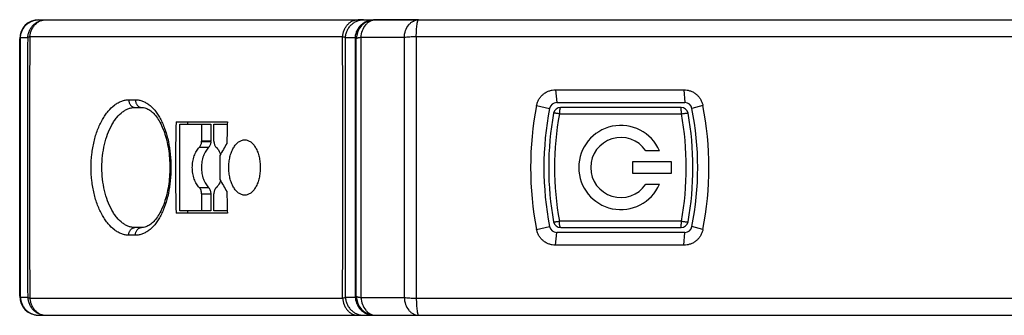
# Model space of a CAD drawing. Header units: millimetres. Extents: x 0 to 420, y 0 to 297.
# Tile 3 of 21: x 46 to 86, y 109 to 121. Entities that reach past the tile are written whole.
import ezdxf

# ---------------------------------------------------------------- set-up
doc = ezdxf.new("R2010")
doc.units = ezdxf.units.MM
doc.header["$LTSCALE"] = 23.1
doc.layers.add('T-REX12-TA1-DXF_CONTINUOUS_LINE', color=7, linetype='CONTINUOUS')
doc.layers.add('T-REX12-TXX_DXF_CONTINUOUS_LINE', color=7, linetype='CONTINUOUS')

msp = doc.modelspace()

# ---------------------------------------------------------------- linework, layer by layer
at = {"layer": 'T-REX12-TA1-DXF_CONTINUOUS_LINE', "color": 7, "linetype": 'Continuous'}
for p, q in [((46.315, 121.2049), (119.3418, 121.2049)), ((59.8207, 121.2049), (59.5857, 121.2049)), ((62.1069, 121.2049), (60.234, 121.2049)), ((45.515, 109.7049), (45.515, 120.4049)), ((59.515, 109.7049), (59.515, 120.4049)), ((67.8001, 118.2872), (67.8494, 117.7549)), ((67.8001, 118.2872), (73.1418, 118.2872)), ((73.1418, 118.2872), (73.1805, 117.7549)), ((50.3091, 117.5549), (50.5811, 117.5549)), ((67.0136, 117.6355), (67.5551, 117.5129)), ((67.8494, 117.7549), (73.1805, 117.7549)), ((73.9282, 117.6355), (73.4748, 117.5129)), ((52.0208, 116.9549), (54.1515, 116.9549)), ((52.1797, 113.2549), (52.1797, 116.8549)), ((52.1797, 116.8549), (53.4626, 116.8549)), ((52.4984, 116.9549), (52.4984, 116.8549)), ((53.0796, 116.8549), (53.0796, 116.1497)), ((53.4626, 116.8549), (53.4626, 116.1497)), ((53.5938, 116.1497), (53.5938, 116.8549)), ((53.5938, 116.8549), (54.1487, 116.8549)), ((53.0796, 113.9601), (53.0796, 113.2549)), ((53.4626, 113.9601), (53.4626, 113.2549)), ((53.5938, 113.2549), (53.5938, 113.9601)), ((54.1515, 113.1549), (52.0208, 113.1549)), ((53.4626, 113.2549), (52.1797, 113.2549)), ((52.4984, 113.2549), (52.4984, 113.1549)), ((54.1487, 113.2549), (53.5938, 113.2549)), ((50.5811, 112.5549), (50.3091, 112.5549)), ((67.0136, 112.4742), (67.5551, 112.5968)), ((67.8001, 111.8226), (67.8494, 112.3549)), ((73.1805, 112.3549), (67.8494, 112.3549)), ((73.1418, 111.8226), (73.1805, 112.3549)), ((73.9282, 112.4742), (73.4748, 112.5968)), ((73.1418, 111.8226), (67.8001, 111.8226)), ((46.315, 108.9049), (119.3418, 108.9049)), ((59.5857, 108.9049), (59.8207, 108.9049)), ((60.315, 108.9049), (61.1035, 108.9049)), ((61.5064, 108.9049), (62.1069, 108.9049))]:
    msp.add_line(p, q, dxfattribs=at)
at = {"layer": 'T-REX12-TA1-DXF_CONTINUOUS_LINE', "color": 9, "linetype": 'Continuous'}
for p, q in [((45.8477, 120.4513), (45.5446, 120.452)), ((58.9437, 120.4919), (45.9343, 120.4919)), ((59.4745, 120.4482), (59.0613, 120.4489)), ((59.7154, 115.0549), (59.7156, 120.4654)), ((61.5076, 120.4632), (59.7156, 120.4654)), ((106.3461, 120.4919), (62.0098, 120.4919)), ((50.0567, 117.8718), (50.329, 117.8718)), ((52.9908, 115.8978), (53.3739, 115.8978)), ((53.4617, 116.12), (53.0786, 116.12)), ((53.4626, 116.1497), (53.0796, 116.1497)), ((59.7156, 109.6443), (59.7154, 115.0549)), ((53.3739, 114.212), (52.9908, 114.212)), ((53.0796, 113.9601), (53.4626, 113.9601)), ((50.329, 112.238), (50.0567, 112.238)), ((45.5446, 109.6578), (45.8477, 109.6585)), ((45.9343, 109.6179), (58.9437, 109.6179)), ((59.0613, 109.6609), (59.4745, 109.6615)), ((59.7156, 109.6443), (61.5076, 109.6466)), ((62.0098, 109.6179), (106.3461, 109.6179))]:
    msp.add_line(p, q, dxfattribs=at)
at = {"layer": 'T-REX12-TA1-DXF_CONTINUOUS_LINE', "color": 7, "linetype": 'Continuous'}
msp.add_lwpolyline([(50.581, 117.5549), (50.6225, 117.5533), (50.6686, 117.5476), (50.7134, 117.5382), (50.7573, 117.5252), (50.8005, 117.5087), (50.8432, 117.4887), (50.8854, 117.4654), (50.9271, 117.4388), (50.9683, 117.409), (51.009, 117.3759), (51.0492, 117.3396), (51.0888, 117.3002), (51.1278, 117.2577), (51.1662, 117.212), (51.204, 117.1632), (51.241, 117.1114), (51.2772, 117.0566), (51.3126, 116.9988), (51.347, 116.938), (51.3806, 116.8744), (51.4131, 116.8078), (51.4446, 116.7384), (51.4748, 116.6663), (51.5039, 116.5917), (51.5316, 116.5145), (51.558, 116.4351), (51.5829, 116.3534), (51.6063, 116.2696), (51.6282, 116.1839), (51.6485, 116.0963), (51.6672, 116.0071), (51.6842, 115.9163), (51.6996, 115.8242), (51.7131, 115.7308), (51.725, 115.6363), (51.735, 115.5409), (51.7433, 115.4447), (51.7497, 115.3479), (51.7543, 115.2507), (51.7571, 115.1531), (51.758, 115.0553), (51.7571, 114.9576), (51.7543, 114.86), (51.7497, 114.7627), (51.7433, 114.6659), (51.7351, 114.5697), (51.7251, 114.4743), (51.7133, 114.3799), (51.6997, 114.2865), (51.6844, 114.1944), (51.6674, 114.1036), (51.6487, 114.0143), (51.6284, 113.9268), (51.6066, 113.841), (51.5831, 113.7572), (51.5582, 113.6755), (51.5319, 113.596), (51.5042, 113.5189), (51.4752, 113.4442), (51.4449, 113.3721), (51.4134, 113.3027), (51.3809, 113.2361), (51.3474, 113.1724), (51.3129, 113.1116), (51.2776, 113.0538), (51.2414, 112.9989), (51.2044, 112.9471), (51.1666, 112.8983), (51.1282, 112.8526), (51.0892, 112.81), (51.0496, 112.7705), (51.0094, 112.7342), (50.9687, 112.7011), (50.9275, 112.6712), (50.8858, 112.6446), (50.8437, 112.6213), (50.801, 112.6013), (50.7578, 112.5847), (50.7139, 112.5717), (50.6691, 112.5622), (50.623, 112.5565), (50.581, 112.5549)], dxfattribs=at)
for centre, radius, start, end in [((46.315, 120.4049), 0.8, 90, 180), ((60.315, 120.4049), 0.8, 90, 180), ((80.1996, 115.0549), 13.4362, 168.92656, 191.07344), ((67.8494, 117.4549), 0.3, 90, 168.84006), ((73.1805, 117.4549), 0.3, 11.15994, 90), ((60.7372, 115.0549), 13.4411, 348.93071, 11.06929), ((80.015, 115.0549), 12.7, 168.84006, 191.15994), ((61.015, 115.0549), 12.7, 348.84006, 11.15994), ((116.8312, 115.0549), 64.8383, 178.320782, 181.679218), ((119.0405, 115.0554), 64.9169, 178.323242, 179.116516), ((52.6161, 116.1496), 0.4635, 356.33598, 0.01098), ((52.9991, 116.1496), 0.4635, 356.33563, 0.01063), ((54.0573, 116.1496), 0.4635, 179.9889, 183.6641), ((125.9762, 74.351), 83.0723, 149.865218, 150.264311), ((118.7779, 115.0549), 64.9372, 179.558832, 180.441168), ((125.8907, 155.9437), 83.0901, 209.875697, 210.27297), ((119.0406, 115.0544), 64.9169, 180.880942, 181.676757), ((67.8494, 112.6549), 0.3, 191.15994, 270), ((73.1805, 112.6549), 0.3, 270, 348.84006), ((46.315, 109.7049), 0.8, 180, 270), ((60.315, 109.7049), 0.8, 180, 270)]:
    msp.add_arc(centre, radius, start, end, dxfattribs=at)
at = {"layer": 'T-REX12-TA1-DXF_CONTINUOUS_LINE', "color": 9, "linetype": 'Continuous'}
for centre, radius, start, end in [((1593.0923, 115.0699), 1547.254, 179.8007251, 180.0005573), ((1291.3015, 115.0699), 1245.379, 179.7505502, 180.0006886), ((-1284.7946, 115.0693), 1343.7492, 359.9993879, 0.2312141), ((-1653.0403, 115.0689), 1712.1101, 359.9995308, 0.1800402), ((1599.5559, 115.0509), 1553.7175, 179.9998536, 180.1988548), ((1296.4948, 115.0511), 1250.5723, 179.9998247, 180.2489252), ((-1290.0414, 115.0511), 1348.996, 359.7692334, 0.0001599), ((-1659.5972, 115.0512), 1718.667, 359.8203017, 0.0001238)]:
    msp.add_arc(centre, radius, start, end, dxfattribs=at)
for points, knots in [([(45.5446, 120.452), (45.5474, 120.5022), (45.5623, 120.6022), (45.6114, 120.7451), (45.6855, 120.8759), (45.7821, 120.9901), (45.8976, 121.0835), (46.0282, 121.1527), (46.1689, 121.1953), (46.2664, 121.2049), (46.315, 121.2049)], [0, 0, 0, 0, 0.1272238, 0.2540512, 0.380238, 0.505627, 0.6301716, 0.7539449, 0.8771307, 1, 1, 1, 1]), ([(45.8477, 120.4513), (45.8505, 120.5015), (45.8653, 120.6015), (45.9143, 120.7446), (45.9884, 120.8756), (46.085, 120.9899), (46.2006, 121.0834), (46.3312, 121.1527), (46.472, 121.1953), (46.5696, 121.2049), (46.6182, 121.2049)], [0, 0, 0, 0, 0.1272208, 0.2540466, 0.380233, 0.5056224, 0.6301679, 0.7539423, 0.8771294, 1, 1, 1, 1]), ([(45.9343, 120.4919), (45.9388, 120.5401), (45.9554, 120.6353), (46.0022, 120.771), (46.0695, 120.8948), (46.1551, 121.0025), (46.2562, 121.0905), (46.3697, 121.1557), (46.4917, 121.1958), (46.5763, 121.2049), (46.6182, 121.2049)], [0, 0, 0, 0, 0.134267, 0.2667518, 0.3965653, 0.5231252, 0.646252, 0.7662231, 0.88377, 1, 1, 1, 1]), ([(58.9437, 120.4919), (58.9521, 120.587), (58.9854, 120.7277), (59.0702, 120.8942), (59.1504, 121.0019), (59.2453, 121.09), (59.3519, 121.1554), (59.4666, 121.1958), (59.5463, 121.2049), (59.5857, 121.2049)], [0, 0, 0, 0, 0.2730471, 0.405016, 0.5324183, 0.6549501, 0.7729532, 0.8874397, 1, 1, 1, 1]), ([(59.0613, 120.4489), (59.0639, 120.4992), (59.0783, 120.5994), (59.1263, 120.7428), (59.1992, 120.8742), (59.2943, 120.9889), (59.4083, 121.0828), (59.5372, 121.1524), (59.6763, 121.1952), (59.7728, 121.2049), (59.8207, 121.2049)], [0, 0, 0, 0, 0.1281169, 0.2556862, 0.3823622, 0.5079192, 0.6322866, 0.7555632, 0.8780066, 1, 1, 1, 1]), ([(59.4745, 120.4482), (59.4771, 120.4986), (59.4913, 120.5989), (59.5393, 120.7423), (59.6121, 120.8739), (59.7073, 120.9887), (59.8213, 121.0826), (59.9503, 121.1523), (60.0895, 121.1952), (60.186, 121.2049), (60.234, 121.2049)], [0, 0, 0, 0, 0.1281141, 0.2556823, 0.3823582, 0.5079159, 0.6322842, 0.7555617, 0.8780059, 1, 1, 1, 1]), ([(59.7156, 120.4654), (59.7212, 120.5629), (59.7578, 120.751), (59.8693, 120.9588), (59.9909, 121.0842), (60.0919, 121.1528), (60.2011, 121.1952), (60.2775, 121.2049), (60.315, 121.2049)], [0, 0, 0, 0, 0.281042, 0.5434489, 0.6654877, 0.7812375, 0.8920041, 1, 1, 1, 1]), ([(61.5076, 120.4632), (61.5129, 120.5608), (61.5493, 120.7494), (61.6606, 120.9578), (61.7824, 121.0838), (61.8835, 121.1526), (61.9929, 121.1952), (62.0693, 121.2049), (62.1069, 121.2049)], [0, 0, 0, 0, 0.2810602, 0.543516, 0.6655644, 0.7813048, 0.8920435, 1, 1, 1, 1]), ([(62.0098, 120.4919), (62.011, 120.5847), (62.0156, 120.7188), (62.0284, 120.8883), (62.0385, 120.9805), (62.0481, 121.0451), (62.0554, 121.0859), (62.0631, 121.1211), (62.0711, 121.1503), (62.0783, 121.1707), (62.0845, 121.1838), (62.0911, 121.1953), (62.0995, 121.2049), (62.1069, 121.2049)], [0, 0, 0, 0, 0.381729, 0.5510552, 0.6985232, 0.762573, 0.8194933, 0.8688785, 0.9104231, 0.9439617, 0.9577457, 0.9695889, 1, 1, 1, 1]), ([(45.5446, 120.452), (45.54, 120.4485), (45.5319, 120.4413), (45.5223, 120.4295), (45.5164, 120.4173), (45.515, 120.4089), (45.515, 120.4049)], [0, 0, 0, 0, 0.3017377, 0.5620803, 0.7901309, 1, 1, 1, 1]), ([(45.5437, 115.0549), (45.5437, 115.5081), (45.5437, 117.3071), (45.5441, 119.1062), (45.5446, 120.452)], [0, 0, 0, 0, 0.2519068, 1, 1, 1, 1]), ([(45.9343, 120.4919), (45.9173, 120.4862), (45.8874, 120.4749), (45.859, 120.4595), (45.8477, 120.4513)], [0, 0, 0, 0, 0.5615438, 1, 1, 1, 1]), ([(59.0613, 120.4489), (59.0455, 120.4577), (59.0068, 120.474), (58.9666, 120.4859), (58.9437, 120.4919)], [0, 0, 0, 0, 0.4326819, 1, 1, 1, 1]), ([(59.4752, 115.0549), (59.4752, 115.5065), (59.4751, 117.3043), (59.4748, 119.102), (59.4745, 120.4482)], [0, 0, 0, 0, 0.2511958, 1, 1, 1, 1]), ([(59.515, 120.4049), (59.515, 120.4086), (59.5128, 120.4168), (59.5044, 120.4279), (59.4913, 120.4387), (59.4806, 120.445), (59.4745, 120.4482)], [0, 0, 0, 0, 0.1806886, 0.3958342, 0.6657044, 1, 1, 1, 1]), ([(59.7156, 120.4654), (59.7004, 120.4635), (59.6718, 120.4595), (59.6318, 120.4527), (59.5973, 120.4455), (59.5686, 120.4381), (59.5486, 120.4314), (59.5357, 120.4257), (59.5245, 120.4197), (59.515, 120.4119), (59.515, 120.4049)], [0, 0, 0, 0, 0.2138095, 0.4036553, 0.5681677, 0.706335, 0.8175648, 0.8631105, 0.9020875, 1, 1, 1, 1]), ([(61.5076, 120.4632), (61.5073, 120.0137), (61.5066, 118.2109), (61.5062, 116.4081), (61.5062, 115.0549)], [0, 0, 0, 0, 0.2493403, 1, 1, 1, 1]), ([(62.0098, 120.4919), (61.918, 120.4907), (61.7855, 120.4866), (61.6182, 120.475), (61.5426, 120.4675), (61.5076, 120.4632)], [0, 0, 0, 0, 0.5474224, 0.7895444, 1, 1, 1, 1]), ([(62.0098, 120.4919), (62.0095, 120.04), (62.0086, 118.2277), (62.0081, 116.4153), (62.0081, 115.0549)], [0, 0, 0, 0, 0.2493398, 1, 1, 1, 1]), ([(50.0567, 112.238), (50.0067, 112.238), (49.9051, 112.2473), (49.7547, 112.2886), (49.6066, 112.3568), (49.4083, 112.4862), (49.2276, 112.6644), (49.0668, 112.8777), (48.9092, 113.132), (48.742, 113.497), (48.5957, 113.9826), (48.5052, 114.5085), (48.4746, 115.0549), (48.5052, 115.6013), (48.5957, 116.1272), (48.742, 116.6128), (48.9092, 116.9778), (49.0668, 117.2321), (49.2276, 117.4454), (49.4083, 117.6236), (49.6066, 117.753), (49.7547, 117.8211), (49.9051, 117.8624), (50.0067, 117.8718), (50.0567, 117.8718)], [0, 0, 0, 0, 0.0213848, 0.0433896, 0.0664285, 0.0908246, 0.1444032, 0.1738535, 0.2050425, 0.27223, 0.3448988, 0.4214476, 0.4999996, 0.5785517, 0.6551005, 0.7277693, 0.7949569, 0.8261459, 0.8555962, 0.909175, 0.9335711, 0.95661, 0.978615, 1, 1, 1, 1]), ([(50.3091, 112.5549), (50.2656, 112.5549), (50.1771, 112.5631), (50.0462, 112.5996), (49.9172, 112.6597), (49.7439, 112.7741), (49.5858, 112.9316), (49.445, 113.1201), (49.3065, 113.3456), (49.1593, 113.6695), (49.0302, 114.1008), (48.9503, 114.5686), (48.9232, 115.0549), (48.9503, 115.5412), (49.0302, 116.0089), (49.1593, 116.4403), (49.3065, 116.7642), (49.445, 116.9896), (49.5858, 117.1782), (49.7439, 117.3357), (49.9172, 117.4501), (50.0462, 117.5102), (50.1771, 117.5466), (50.2656, 117.5549), (50.3091, 117.5549)], [0, 0, 0, 0, 0.0210361, 0.0427235, 0.0654866, 0.0896552, 0.1429398, 0.172326, 0.2035068, 0.2708408, 0.3438493, 0.4208834, 0.4999996, 0.5791158, 0.65615, 0.7291585, 0.7964926, 0.8276735, 0.8570596, 0.9103443, 0.934513, 0.9572761, 0.9789638, 1, 1, 1, 1]), ([(50.0567, 117.8718), (50.0548, 117.8316), (50.0622, 117.7704), (50.0922, 117.6968), (50.1235, 117.6481), (50.1625, 117.6079), (50.2077, 117.5778), (50.2572, 117.5591), (50.2919, 117.5549), (50.3091, 117.5549)], [0, 0, 0, 0, 0.2681228, 0.3995054, 0.5271897, 0.6506154, 0.7698965, 0.8858667, 1, 1, 1, 1]), ([(50.329, 117.8718), (50.3271, 117.8316), (50.3345, 117.7704), (50.3645, 117.6968), (50.3957, 117.6482), (50.4347, 117.6079), (50.4798, 117.5778), (50.5292, 117.5591), (50.5639, 117.5549), (50.581, 117.5549)], [0, 0, 0, 0, 0.2682623, 0.3996918, 0.5273967, 0.6508117, 0.7700504, 0.8859515, 1, 1, 1, 1]), ([(50.329, 117.8718), (50.3789, 117.8718), (50.4798, 117.8626), (50.6282, 117.8212), (50.7723, 117.753), (50.9108, 117.6588), (51.0426, 117.5398), (51.1667, 117.3972), (51.2821, 117.2323), (51.3879, 117.0466), (51.4834, 116.842), (51.5983, 116.54), (51.7094, 116.1274), (51.7895, 115.6016), (51.8165, 115.0549), (51.7895, 114.5082), (51.7094, 113.9824), (51.5983, 113.5698), (51.4835, 113.2678), (51.3879, 113.0631), (51.2821, 112.8775), (51.1667, 112.7126), (51.0426, 112.57), (50.9108, 112.451), (50.7723, 112.3568), (50.6282, 112.2885), (50.4798, 112.2472), (50.3789, 112.238), (50.329, 112.238)], [0, 0, 0, 0, 0.0216311, 0.043614, 0.0664148, 0.090424, 0.1159369, 0.1431493, 0.1721654, 0.2030089, 0.2356348, 0.2699404, 0.3429097, 0.4202957, 0.4999996, 0.5797034, 0.6570895, 0.7300589, 0.7643646, 0.7969906, 0.8278341, 0.8568502, 0.8840627, 0.9095756, 0.9335849, 0.9563857, 0.9783688, 1, 1, 1, 1]), ([(45.5446, 109.6578), (45.5444, 110.1028), (45.5439, 111.9018), (45.5437, 113.7009), (45.5437, 115.0549)], [0, 0, 0, 0, 0.2473581, 1, 1, 1, 1]), ([(59.4745, 109.6615), (59.4746, 110.108), (59.475, 111.9058), (59.4752, 113.7036), (59.4752, 115.0549)], [0, 0, 0, 0, 0.2483359, 1, 1, 1, 1]), ([(61.5062, 115.0549), (61.5062, 114.6033), (61.5063, 112.8006), (61.5069, 110.9978), (61.5076, 109.6466)], [0, 0, 0, 0, 0.250469, 1, 1, 1, 1]), ([(62.0081, 115.0549), (62.0081, 114.6009), (62.0083, 112.7886), (62.009, 110.9763), (62.0098, 109.6179)], [0, 0, 0, 0, 0.2504693, 1, 1, 1, 1]), ([(50.0567, 112.238), (50.0548, 112.2782), (50.0622, 112.3394), (50.0922, 112.413), (50.1235, 112.4616), (50.1625, 112.5018), (50.2077, 112.532), (50.2572, 112.5506), (50.2919, 112.5549), (50.3091, 112.5549)], [0, 0, 0, 0, 0.2681228, 0.3995054, 0.5271897, 0.6506154, 0.7698965, 0.8858667, 1, 1, 1, 1]), ([(50.329, 112.238), (50.3271, 112.2782), (50.3345, 112.3393), (50.3645, 112.413), (50.3957, 112.4616), (50.4347, 112.5018), (50.4798, 112.532), (50.5292, 112.5506), (50.5639, 112.5549), (50.581, 112.5549)], [0, 0, 0, 0, 0.2682624, 0.3996919, 0.5273968, 0.6508118, 0.7700505, 0.8859515, 1, 1, 1, 1]), ([(45.515, 109.7049), (45.515, 109.7009), (45.5164, 109.6924), (45.5223, 109.6803), (45.5319, 109.6684), (45.54, 109.6613), (45.5446, 109.6578)], [0, 0, 0, 0, 0.2098701, 0.4379212, 0.6982635, 1, 1, 1, 1]), ([(45.5446, 109.6578), (45.5474, 109.6076), (45.5623, 109.5076), (45.6114, 109.3647), (45.6855, 109.2338), (45.7821, 109.1197), (45.8976, 109.0263), (46.0282, 108.957), (46.1689, 108.9145), (46.2664, 108.9049), (46.315, 108.9049)], [0, 0, 0, 0, 0.1272238, 0.2540512, 0.380238, 0.505627, 0.6301716, 0.7539448, 0.8771307, 1, 1, 1, 1]), ([(45.8477, 109.6585), (45.859, 109.6502), (45.8874, 109.6349), (45.9173, 109.6236), (45.9343, 109.6179)], [0, 0, 0, 0, 0.4384561, 1, 1, 1, 1]), ([(45.8477, 109.6585), (45.8505, 109.6083), (45.8653, 109.5082), (45.9143, 109.3652), (45.9884, 109.2342), (46.085, 109.1199), (46.2006, 109.0264), (46.3312, 108.9571), (46.472, 108.9145), (46.5696, 108.9049), (46.6182, 108.9049)], [0, 0, 0, 0, 0.1272208, 0.2540466, 0.380233, 0.5056224, 0.6301679, 0.7539423, 0.8771294, 1, 1, 1, 1]), ([(45.9343, 109.6179), (45.9388, 109.5697), (45.9554, 109.4745), (46.0022, 109.3387), (46.0695, 109.215), (46.1551, 109.1073), (46.2562, 109.0193), (46.3697, 108.9541), (46.4917, 108.9139), (46.5763, 108.9049), (46.6182, 108.9049)], [0, 0, 0, 0, 0.134267, 0.2667518, 0.3965653, 0.5231252, 0.646252, 0.7662231, 0.88377, 1, 1, 1, 1]), ([(58.9437, 109.6179), (58.9666, 109.6239), (59.0068, 109.6358), (59.0455, 109.652), (59.0613, 109.6609)], [0, 0, 0, 0, 0.5673176, 1, 1, 1, 1]), ([(58.9437, 109.6179), (58.9521, 109.5228), (58.9854, 109.382), (59.0702, 109.2156), (59.1504, 109.1078), (59.2453, 109.0198), (59.3519, 108.9543), (59.4666, 108.914), (59.5463, 108.9049), (59.5857, 108.9049)], [0, 0, 0, 0, 0.2730471, 0.405016, 0.5324183, 0.6549501, 0.7729532, 0.8874397, 1, 1, 1, 1]), ([(59.0613, 109.6609), (59.0639, 109.6106), (59.0783, 109.5104), (59.1263, 109.367), (59.1992, 109.2356), (59.2943, 109.1209), (59.4083, 109.027), (59.5372, 108.9574), (59.6763, 108.9145), (59.7728, 108.9049), (59.8207, 108.9049)], [0, 0, 0, 0, 0.1281169, 0.2556862, 0.3823622, 0.5079192, 0.6322866, 0.7555632, 0.8780066, 1, 1, 1, 1]), ([(59.4745, 109.6615), (59.4806, 109.6648), (59.4913, 109.6711), (59.5044, 109.6819), (59.5128, 109.693), (59.515, 109.7012), (59.515, 109.7049)], [0, 0, 0, 0, 0.3342962, 0.6041632, 0.819313, 1, 1, 1, 1]), ([(59.4745, 109.6615), (59.4771, 109.6112), (59.4913, 109.5109), (59.5393, 109.3674), (59.6121, 109.2359), (59.7073, 109.1211), (59.8213, 109.0271), (59.9503, 108.9574), (60.0895, 108.9145), (60.186, 108.9049), (60.234, 108.9049)], [0, 0, 0, 0, 0.1281141, 0.2556823, 0.3823582, 0.5079159, 0.6322842, 0.7555617, 0.8780059, 1, 1, 1, 1]), ([(59.515, 109.7049), (59.515, 109.6979), (59.5245, 109.6901), (59.5357, 109.6841), (59.5486, 109.6784), (59.5686, 109.6717), (59.5973, 109.6642), (59.6318, 109.6571), (59.6718, 109.6503), (59.7004, 109.6463), (59.7156, 109.6443)], [0, 0, 0, 0, 0.0979125, 0.1368896, 0.1824352, 0.2936651, 0.4318324, 0.5963447, 0.7861906, 1, 1, 1, 1]), ([(59.7156, 109.6443), (59.7212, 109.5469), (59.7578, 109.3588), (59.8693, 109.151), (59.9909, 109.0255), (60.0919, 108.957), (60.2011, 108.9145), (60.2775, 108.9049), (60.315, 108.9049)], [0, 0, 0, 0, 0.281042, 0.5434489, 0.6654877, 0.7812375, 0.8920041, 1, 1, 1, 1]), ([(61.5076, 109.6466), (61.5426, 109.6423), (61.6182, 109.6347), (61.7855, 109.6232), (61.918, 109.6191), (62.0098, 109.6179)], [0, 0, 0, 0, 0.2104556, 0.4525776, 1, 1, 1, 1]), ([(61.5076, 109.6466), (61.5129, 109.5489), (61.5493, 109.3603), (61.6606, 109.1519), (61.7824, 109.026), (61.8835, 108.9572), (61.9929, 108.9146), (62.0693, 108.9049), (62.1069, 108.9049)], [0, 0, 0, 0, 0.2810602, 0.543516, 0.6655644, 0.7813048, 0.8920435, 1, 1, 1, 1]), ([(62.0098, 109.6179), (62.011, 109.525), (62.0156, 109.3909), (62.0284, 109.2214), (62.0385, 109.1293), (62.0481, 109.0647), (62.0554, 109.0239), (62.0631, 108.9887), (62.0711, 108.9595), (62.0783, 108.9391), (62.0845, 108.926), (62.0911, 108.9145), (62.0995, 108.9049), (62.1069, 108.9049)], [0, 0, 0, 0, 0.381729, 0.5510552, 0.6985232, 0.762573, 0.8194933, 0.8688785, 0.9104231, 0.9439617, 0.9577457, 0.9695889, 1, 1, 1, 1])]:
    msp.add_open_spline(points, degree=3, knots=knots, dxfattribs=at)
at = {"layer": 'T-REX12-TA1-DXF_CONTINUOUS_LINE', "color": 7, "linetype": 'Continuous'}
for points, knots in [([(67.0136, 117.6355), (67.0225, 117.6811), (67.0482, 117.7708), (67.109, 117.8965), (67.1902, 118.0097), (67.2893, 118.107), (67.4033, 118.1858), (67.5289, 118.2438), (67.6625, 118.2792), (67.7543, 118.2872), (67.8001, 118.2872)], [0, 0, 0, 0, 0.1260258, 0.2517522, 0.3771182, 0.5021252, 0.6268272, 0.7513199, 0.8757348, 1, 1, 1, 1]), ([(73.1418, 118.2872), (73.1875, 118.2872), (73.2791, 118.2793), (73.4125, 118.2439), (73.5382, 118.1861), (73.6524, 118.1072), (73.7517, 118.0097), (73.833, 117.8963), (73.8937, 117.7706), (73.9194, 117.681), (73.9282, 117.6355)], [0, 0, 0, 0, 0.1239637, 0.2481833, 0.3727291, 0.4976359, 0.6228963, 0.7484635, 0.874269, 1, 1, 1, 1]), ([(52.9908, 114.212), (52.9431, 114.2594), (52.8568, 114.3741), (52.7645, 114.5772), (52.7069, 114.8087), (52.6873, 115.0549), (52.7069, 115.301), (52.7645, 115.5326), (52.8568, 115.7356), (52.9431, 115.8503), (52.9908, 115.8978)], [0, 0, 0, 0, 0.1104958, 0.2326639, 0.3638857, 0.5000002, 0.6361147, 0.7673364, 0.8895044, 1, 1, 1, 1]), ([(52.9908, 115.8978), (53.0175, 115.9243), (53.0483, 115.977), (53.0713, 116.0547), (53.0772, 116.0979), (53.0786, 116.12)], [0, 0, 0, 0, 0.4644856, 0.726533, 1, 1, 1, 1]), ([(53.3738, 115.8978), (53.3261, 115.8503), (53.2398, 115.7356), (53.1475, 115.5325), (53.0899, 115.301), (53.0703, 115.0549), (53.0899, 114.8087), (53.1475, 114.5772), (53.2398, 114.3741), (53.3261, 114.2594), (53.3739, 114.212)], [0, 0, 0, 0, 0.1104966, 0.2326652, 0.3638872, 0.5000016, 0.6361157, 0.7673369, 0.8895045, 1, 1, 1, 1]), ([(53.4617, 116.12), (53.4602, 116.0979), (53.4543, 116.0547), (53.4314, 115.977), (53.4006, 115.9243), (53.3738, 115.8978)], [0, 0, 0, 0, 0.2734712, 0.5355205, 1, 1, 1, 1]), ([(53.5948, 116.12), (53.5962, 116.0979), (53.6021, 116.0547), (53.6251, 115.977), (53.6559, 115.9243), (53.6826, 115.8978)], [0, 0, 0, 0, 0.2734646, 0.5355117, 1, 1, 1, 1]), ([(53.6826, 115.8978), (53.7019, 115.8786), (53.7795, 115.7919), (53.8377, 115.689), (53.8726, 115.6072)], [0, 0, 0, 0, 0.2341439, 1, 1, 1, 1]), ([(54.8732, 113.9049), (54.8517, 113.9049), (54.8082, 113.9087), (54.7206, 113.9315), (54.6129, 113.9901), (54.4981, 114.0992), (54.398, 114.2436), (54.3159, 114.4182), (54.2548, 114.6166), (54.2172, 114.8315), (54.2044, 115.0549), (54.2172, 115.2782), (54.2548, 115.4932), (54.3159, 115.6916), (54.398, 115.8662), (54.4981, 116.0106), (54.6129, 116.1197), (54.7206, 116.1783), (54.8082, 116.2011), (54.8517, 116.2049), (54.8732, 116.2049)], [0, 0, 0, 0, 0.0222757, 0.0450386, 0.0933711, 0.1473218, 0.2077551, 0.27446, 0.3464552, 0.4222416, 0.5, 0.5777584, 0.6535448, 0.72554, 0.7922449, 0.8526782, 0.9066289, 0.9549614, 0.9777243, 1, 1, 1, 1]), ([(54.8732, 116.2049), (54.8947, 116.2049), (54.938, 116.2011), (55.0249, 116.1783), (55.1311, 116.1197), (55.2433, 116.0105), (55.3403, 115.866), (55.4192, 115.6915), (55.4776, 115.4931), (55.5135, 115.2782), (55.5256, 115.0549), (55.5135, 114.8315), (55.4776, 114.6166), (55.4192, 114.4183), (55.3403, 114.2438), (55.2433, 114.0993), (55.1311, 113.99), (55.0249, 113.9314), (54.938, 113.9086), (54.8947, 113.9049), (54.8732, 113.9049)], [0, 0, 0, 0, 0.0223625, 0.0451075, 0.0931733, 0.1467399, 0.2068668, 0.2734677, 0.3456067, 0.4217543, 0.5, 0.5782457, 0.6543933, 0.7265323, 0.7931332, 0.8532601, 0.9068267, 0.9548925, 0.9776375, 1, 1, 1, 1]), ([(53.8726, 114.5028), (53.8605, 114.4743), (53.8108, 114.3693), (53.743, 114.272), (53.6826, 114.212)], [0, 0, 0, 0, 0.2665981, 1, 1, 1, 1]), ([(53.0796, 113.9601), (53.0796, 113.9848), (53.0757, 114.0336), (53.0585, 114.1028), (53.0309, 114.1635), (53.0051, 114.1978), (52.9908, 114.212)], [0, 0, 0, 0, 0.2722406, 0.5346934, 0.7790247, 1, 1, 1, 1]), ([(53.3739, 114.212), (53.3881, 114.1978), (53.4139, 114.1635), (53.4415, 114.1028), (53.4587, 114.0336), (53.4626, 113.9848), (53.4626, 113.9601)], [0, 0, 0, 0, 0.2209753, 0.4653066, 0.7277594, 1, 1, 1, 1]), ([(53.6826, 114.212), (53.6683, 114.1978), (53.6425, 114.1635), (53.6149, 114.1028), (53.5977, 114.0336), (53.5938, 113.9848), (53.5938, 113.9601)], [0, 0, 0, 0, 0.2209783, 0.4653115, 0.7277628, 1, 1, 1, 1]), ([(67.8001, 111.8226), (67.7543, 111.8225), (67.6624, 111.8305), (67.5288, 111.866), (67.4031, 111.924), (67.2891, 112.0028), (67.1901, 112.1002), (67.1089, 112.2134), (67.0482, 112.3391), (67.0225, 112.4287), (67.0136, 112.4742)], [0, 0, 0, 0, 0.1244238, 0.2488247, 0.37332, 0.4980256, 0.623034, 0.7484017, 0.8741529, 1, 1, 1, 1]), ([(73.9282, 112.4742), (73.9193, 112.4287), (73.8937, 112.339), (73.8329, 112.2133), (73.7516, 112.1), (73.6523, 112.0025), (73.5381, 111.9236), (73.4124, 111.8658), (73.279, 111.8305), (73.1874, 111.8225), (73.1418, 111.8226)], [0, 0, 0, 0, 0.1258822, 0.2516677, 0.3772346, 0.502495, 0.6273997, 0.7519442, 0.8761779, 1, 1, 1, 1])]:
    msp.add_open_spline(points, degree=3, knots=knots, dxfattribs=at)
at = {"layer": 'T-REX12-TXX_DXF_CONTINUOUS_LINE', "color": 7, "linetype": 'Continuous'}
for p, q in [((73.015, 117.5549), (68.015, 117.5549)), ((72.1189, 115.7549), (71.5506, 115.7549)), ((71.015, 114.8049), (71.015, 115.3049)), ((71.015, 115.3049), (72.615, 115.3049)), ((72.615, 115.3049), (72.615, 114.8049)), ((72.615, 114.8049), (71.015, 114.8049)), ((71.5506, 114.3549), (72.1189, 114.3549)), ((68.015, 112.5549), (73.015, 112.5549))]:
    msp.add_line(p, q, dxfattribs=at)
at = {"layer": 'T-REX12-TXX_DXF_CONTINUOUS_LINE', "color": 9, "linetype": 'Continuous'}
for p, q in [((67.9594, 117.2884), (73.0355, 117.2884)), ((73.0355, 112.8214), (67.9594, 112.8214))]:
    msp.add_line(p, q, dxfattribs=at)
at = {"layer": 'T-REX12-TXX_DXF_CONTINUOUS_LINE', "color": 7, "linetype": 'Continuous'}
for centre, radius, start, end in [((68.015, 117.2549), 0.3, 90, 169.61114), ((73.015, 117.2549), 0.3, 10.38886, 90), ((80.015, 115.0549), 12.5, 169.61114, 190.38886), ((61.015, 115.0549), 12.5, 349.61114, 10.38886), ((70.515, 115.0549), 1.75, 23.57818, 336.42182), ((70.515, 115.0549), 1.25, 34.0558, 325.9442), ((68.015, 112.8549), 0.3, 190.38886, 270), ((73.015, 112.8549), 0.3, 270, 349.61114)]:
    msp.add_arc(centre, radius, start, end, dxfattribs=at)
at = {"layer": 'T-REX12-TXX_DXF_CONTINUOUS_LINE', "color": 9, "linetype": 'Continuous'}
for centre, radius, start, end in [((80.1432, 115.0549), 12.3869, 169.61205, 190.38795), ((60.8511, 115.0549), 12.3874, 349.61254, 10.38746)]:
    msp.add_arc(centre, radius, start, end, dxfattribs=at)
for points, knots in [([(68.015, 117.5549), (68.0132, 117.5549), (68.0094, 117.5538), (68.0042, 117.5497), (67.9993, 117.5433), (67.9946, 117.5346), (67.99, 117.5237), (67.9837, 117.5049), (67.9768, 117.4763), (67.9701, 117.4367), (67.9648, 117.3911), (67.9611, 117.341), (67.9598, 117.3062), (67.9594, 117.2884)], [0, 0, 0, 0, 0.0187161, 0.0411526, 0.0694836, 0.1046875, 0.1470809, 0.1966911, 0.3166056, 0.4615585, 0.6272541, 0.8087255, 1, 1, 1, 1]), ([(73.0355, 117.2884), (73.0354, 117.3062), (73.0349, 117.3409), (73.0335, 117.391), (73.0316, 117.4366), (73.0291, 117.4761), (73.0262, 117.5083), (73.0234, 117.5301), (73.0209, 117.543), (73.019, 117.5493), (73.0175, 117.5531), (73.0157, 117.5549), (73.015, 117.5549)], [0, 0, 0, 0, 0.1989352, 0.3873306, 0.5587308, 0.7076653, 0.8292191, 0.9195325, 0.9521292, 0.9760983, 0.9916033, 1, 1, 1, 1]), ([(67.9594, 117.2884), (67.9433, 117.2911), (67.912, 117.2961), (67.867, 117.3026), (67.8263, 117.3077), (67.7911, 117.3113), (67.7624, 117.3134), (67.7411, 117.3139), (67.728, 117.313), (67.7217, 117.3113), (67.72, 117.3097), (67.7199, 117.309)], [0, 0, 0, 0, 0.2025252, 0.3920648, 0.562924, 0.7103434, 0.8300894, 0.9189046, 0.9748037, 0.9906048, 1, 1, 1, 1]), ([(73.0356, 117.2884), (73.0535, 117.2915), (73.0885, 117.2973), (73.1393, 117.3047), (73.1858, 117.3104), (73.2265, 117.3143), (73.2561, 117.3161), (73.2758, 117.3163), (73.2873, 117.3159), (73.2965, 117.3151), (73.3033, 117.3137), (73.3079, 117.3121), (73.3098, 117.31), (73.31, 117.309)], [0, 0, 0, 0, 0.1963487, 0.3829418, 0.5532356, 0.7016896, 0.823312, 0.8728151, 0.9142661, 0.9474506, 0.9722939, 0.9891958, 1, 1, 1, 1]), ([(67.7199, 112.8008), (67.72, 112.8), (67.7217, 112.7985), (67.728, 112.7967), (67.7411, 112.7959), (67.7624, 112.7964), (67.7911, 112.7984), (67.8263, 112.8021), (67.867, 112.8072), (67.912, 112.8137), (67.9433, 112.8187), (67.9594, 112.8214)], [0, 0, 0, 0, 0.0093953, 0.0251962, 0.081095, 0.1699104, 0.2896564, 0.4370759, 0.6079351, 0.7974747, 1, 1, 1, 1]), ([(68.015, 112.5549), (68.0132, 112.5549), (68.0094, 112.5559), (68.0042, 112.5601), (67.9993, 112.5665), (67.9946, 112.5751), (67.99, 112.5861), (67.9837, 112.6049), (67.9768, 112.6334), (67.9701, 112.6731), (67.9648, 112.7187), (67.9611, 112.7688), (67.9598, 112.8035), (67.9594, 112.8214)], [0, 0, 0, 0, 0.0187161, 0.0411526, 0.0694837, 0.1046875, 0.1470809, 0.1966911, 0.3166055, 0.4615584, 0.627254, 0.8087254, 1, 1, 1, 1]), ([(73.015, 112.5549), (73.0157, 112.5549), (73.0175, 112.5566), (73.019, 112.5605), (73.0209, 112.5668), (73.0234, 112.5797), (73.0262, 112.6014), (73.0291, 112.6337), (73.0316, 112.6732), (73.0335, 112.7188), (73.0349, 112.7688), (73.0354, 112.8035), (73.0355, 112.8214)], [0, 0, 0, 0, 0.0083969, 0.0239021, 0.0478713, 0.0804678, 0.1707811, 0.2923348, 0.4412693, 0.6126694, 0.8010648, 1, 1, 1, 1]), ([(73.0355, 112.8214), (73.0535, 112.8182), (73.0885, 112.8125), (73.1393, 112.8051), (73.1858, 112.7993), (73.2265, 112.7954), (73.2561, 112.7937), (73.2758, 112.7935), (73.2873, 112.7939), (73.2965, 112.7947), (73.3034, 112.7961), (73.3079, 112.7977), (73.3099, 112.7998), (73.3101, 112.8008)], [0, 0, 0, 0, 0.1963377, 0.3829501, 0.5532682, 0.7017265, 0.8233404, 0.8728403, 0.9142841, 0.9474618, 0.9723027, 0.9892003, 1, 1, 1, 1])]:
    msp.add_open_spline(points, degree=3, knots=knots, dxfattribs=at)

doc.saveas('drawing.dxf')
